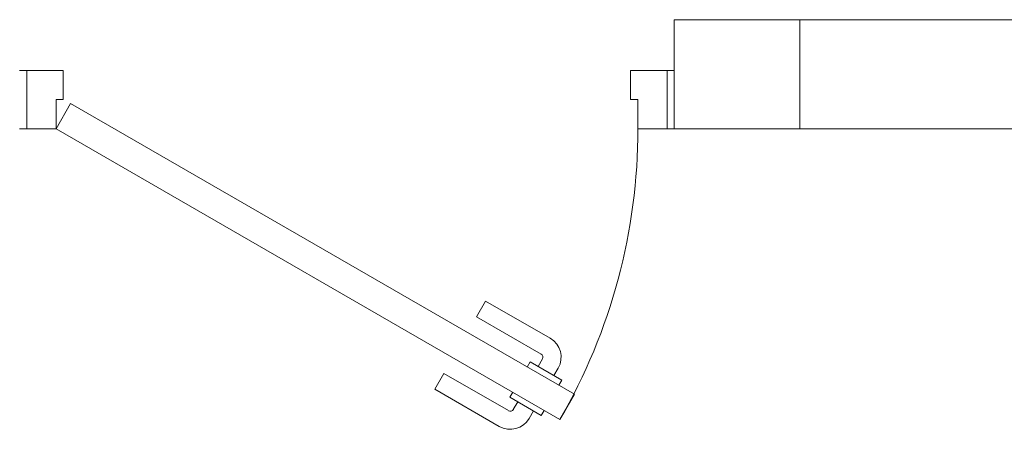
# Model space of a CAD drawing. Header units: millimetres. Extents: x -5460 to 47962, y 30005 to 103451.
# Tile 105 of 192: x 28928 to 30281, y 43393 to 43956. Entities that reach past the tile are written whole.
import ezdxf

# ---------------------------------------------------------------- set-up
doc = ezdxf.new("R2010")
doc.units = ezdxf.units.MM
for name, color, linetype, lineweight in [('A-DOOR-____-MCUT', 7, 'Continuous', 18), ('A-DOOR-____-OTLN', 7, 'Continuous', 9), ('A-DOOR-FRAM-MCUT', 7, 'Continuous', 18), ('A-WALL-____-MCUT', 7, 'Continuous', 9), ('A-WALL-____-PATT', 7, 'Continuous', 9)]:
    doc.layers.add(name, color=color, linetype=linetype, lineweight=lineweight)

# ---------------------------------------------------------------- blocks, each defined once
blk = doc.blocks.new('АР_Дверь однопольная - 900х2100h_800__Глухая_1 эт_Су-4642766-ВКК_01_К1_З_ЭОМ_кабель_')
at = {"layer": 'A-DOOR-____-MCUT', "color": 253, "lineweight": 13, "true_color": 0xaaaaaa}
for p, q in [((-292.8, 475), (-312.8, 440.4)), ((400, 75), (-292.8, 475)), ((-312.8, 440.4), (380, 40.4)), ((380, 40.4), (400, 75))]:
    blk.add_line(p, q, dxfattribs=at)
at = {"layer": 'A-DOOR-____-OTLN', "color": 253, "lineweight": 5, "true_color": 0xaaaaaa}
for p, q in [((-120.6, 433.3), (-209.4, 484.6)), ((-271.2, 462.5), (-267.2, 469.4)), ((-267.2, 469.4), (-223.9, 444.4)), ((-256.3, 463.2), (-250.3, 473.6)), ((-234.7, 450.7), (-228.7, 461.1)), ((-133.1, 411.7), (-221.9, 462.9)), ((-223.9, 444.4), (-227.9, 437.5)), ((-133.1, 411.7), (-120.6, 433.3)), ((-291.2, 427.9), (-295.2, 420.9)), ((-295.2, 420.9), (-251.9, 395.9)), ((-284.3, 414.7), (-290.3, 404.3)), ((-262.7, 402.2), (-268.7, 391.8)), ((-251.9, 395.9), (-247.9, 402.9)), ((-178.1, 333.7), (-266.9, 385)), ((-190.6, 312.1), (-279.4, 363.3)), ((-178.1, 333.7), (-190.6, 312.1))]:
    blk.add_line(p, q, dxfattribs=at)
for centre, radius, start, end in [((-224.4, 458.6), 30, 60, 150), ((400, 75), 800, 150, 180), ((-224.4, 458.6), 4.99, 60, 150), ((-264.4, 389.3), 30, 150, 240), ((-264.4, 389.3), 4.99, 150, 240)]:
    blk.add_arc(centre, radius, start, end, dxfattribs=at)
at = {"layer": 'A-DOOR-FRAM-MCUT', "color": 253, "lineweight": 13, "true_color": 0xaaaaaa}
for p, q in [((-440, 75), (-450, 75)), ((-400, 75), (-440, 75)), ((-440, 75), (-440, -5)), ((-400, 35), (-400, 75)), ((440, 75), (400, 75)), ((400, 75), (400, 35)), ((440, -5), (440, 75)), ((440, 75), (450, 75)), ((-390, 35), (-400, 35)), ((-390, -5), (-390, 35)), ((400, 35), (390, 35)), ((390, 35), (390, -5)), ((-440, -5), (-450, -5)), ((-440, -5), (-390, -5)), ((390, -5), (440, -5)), ((440, -5), (450, -5))]:
    blk.add_line(p, q, dxfattribs=at)
blk = doc.blocks.new('Наметкина 10_РД_АР_К1_отсоединено_rvt-1-ВКК_01_К1_З_ЭОМ_кабель_')
at = {"layer": 'A-WALL-____-PATT', "lineweight": 5, "true_color": 0xaaaaaa}
h = blk.add_hatch(dxfattribs=at)
h.set_pattern_fill('FP_2', color=253, style=0, pattern_type=2)
h.set_pattern_definition([(0, (0, 0), (0, 500), []), (90, (0, 0), (-500, 3e-14), [])])
h.paths.add_polyline_path([(31710, 42925), (31710, 43075), (30840, 43075), (30840, 42925)])
h.paths.add_polyline_path([(29509.6, 42925), (29940, 42925), (29940, 43075), (27850, 43075), (27850, 42925), (28179.8, 42925)])
at = {"layer": 'A-WALL-____-MCUT', "color": 253, "lineweight": 5, "true_color": 0xaaaaaa}
for p, q in [((29940, 43075), (27850, 43075)), ((27850, 43075), (27850, 42925)), ((27850, 42925), (29940, 42925))]:
    blk.add_line(p, q, dxfattribs=at)
at = {"layer": 'A-DOOR-____-OTLN', "color": 253, "lineweight": 5, "true_color": 0xaaaaaa, "rotation": 180}
blk.add_blockref('АР_Дверь однопольная - 900х2100h_800__Глухая_1 эт_Су-4642766-ВКК_01_К1_З_ЭОМ_кабель_', (27400, 43000), dxfattribs=at)

msp = doc.modelspace()

# ---------------------------------------------------------------- block references
at = {"lineweight": 5}
msp.add_blockref('Наметкина 10_РД_АР_К1_отсоединено_rvt-1-ВКК_01_К1_З_ЭОМ_кабель_', (1977.6, 881.2), dxfattribs=at)

doc.saveas('drawing.dxf')
